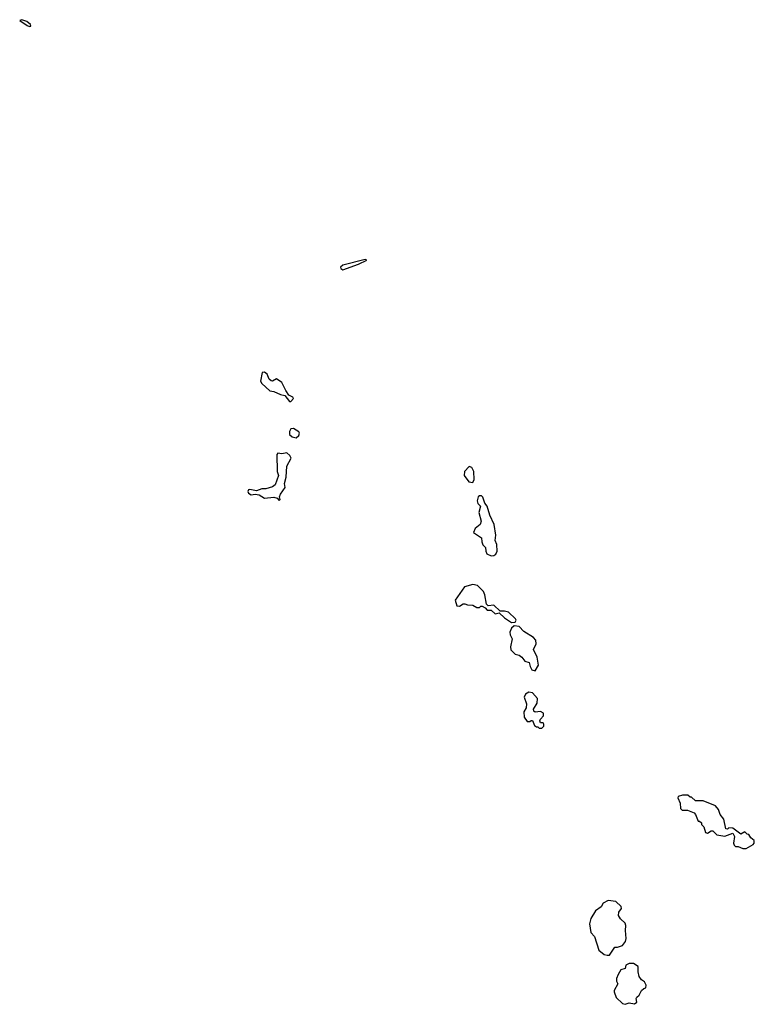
# Model space of a CAD drawing. Extents: x 2601477 to 2753313, y 449408 to 581029.
# Tile 202 of 203: x 2712620 to 2718158, y 557080 to 564500. Entities that reach past the tile are written whole.
import ezdxf

# ---------------------------------------------------------------- set-up
doc = ezdxf.new("R2010")
doc.units = 0

msp = doc.modelspace()

# ---------------------------------------------------------------- linework, layer by layer
at = {"layer": '0CON05XD'}
for points in [[(2712695, 564447.5), (2712705, 564450), (2712702.5, 564465), (2712675, 564486), (2712635, 564500), (2712620, 564495), (2712677.5, 564455), (2712695, 564447.5)], [(2715055, 562614.3), (2715175, 562656.7), (2715237.5, 562687.5), (2715225, 562692.5), (2715055, 562650), (2715039.2, 562635), (2715040, 562625), (2715055, 562614.3)], [(2714665, 561622.2), (2714684.4, 561645), (2714678.6, 561655), (2714650, 561670), (2714625, 561705.7), (2714595.8, 561765.8), (2714555, 561792.5), (2714525, 561775.7), (2714515, 561778.1), (2714500.6, 561790.6), (2714485, 561829.1), (2714465, 561843.6), (2714447.8, 561842.2), (2714435.5, 561775), (2714445, 561757.8), (2714505, 561702.9), (2714535, 561698.9), (2714585, 561674.5), (2714617.5, 561667.5), (2714653.9, 561623.9), (2714665, 561622.2)], [(2714705, 561350), (2714724.5, 561365.5), (2714729.4, 561385), (2714724.4, 561395), (2714685, 561418), (2714665, 561417.5), (2714652.9, 561397.1), (2714655, 561374.5), (2714675, 561356.6), (2714705, 561350)], [(2714575, 560877.5), (2714582.5, 560885), (2714578, 560905), (2714585.7, 560925), (2714620.4, 560975), (2714616.7, 561005), (2714628.2, 561051.8), (2714634, 561135), (2714666.5, 561195), (2714656.3, 561216.3), (2714634.7, 561234.7), (2714595, 561229.2), (2714565.4, 561234.6), (2714557.4, 561222.6), (2714560, 561095), (2714569.7, 561065), (2714545, 560994.4), (2714525, 560980.9), (2714475, 560963.8), (2714445, 560963.8), (2714405, 560949.1), (2714355, 560959.1), (2714343.9, 560956.1), (2714339.4, 560945), (2714345, 560933.1), (2714365, 560920), (2714395, 560924.6), (2714425, 560920.3), (2714465, 560894.7), (2714535, 560902), (2714560, 560895), (2714575, 560877.5)], [(2716035, 561012.5), (2716046, 561034), (2716043.8, 561095), (2716028.8, 561125), (2716007, 561133), (2715973.3, 561095), (2715970, 561065), (2716005, 561016.7), (2716035, 561012.5)], [(2716175, 560460), (2716195, 560461.2), (2716208.8, 560471.2), (2716218.8, 560495), (2716215.8, 560545), (2716203.8, 560575), (2716209.2, 560615), (2716196.7, 560695), (2716162.9, 560765), (2716143.3, 560835), (2716126.4, 560856.4), (2716110.7, 560900.7), (2716100.7, 560910.7), (2716087, 560913), (2716076.4, 560903.6), (2716068.8, 560875), (2716073.3, 560855), (2716093, 560833), (2716082, 560785), (2716098.3, 560721.7), (2716090, 560695), (2716052.5, 560665), (2716040, 560635), (2716100, 560595), (2716102.5, 560565), (2716111.7, 560541.7), (2716131.7, 560521.7), (2716133.9, 560493.9), (2716142.5, 560475), (2716175, 560460)], [(2716328.3, 559958.3), (2716355, 559960), (2716362.5, 559975), (2716357.5, 559985), (2716305, 560036.2), (2716275, 560043.8), (2716242.5, 560042.5), (2716195, 560087.5), (2716151.7, 560081.7), (2716140, 560095), (2716127, 560167), (2716115, 560190), (2716070, 560235), (2716035, 560243.3), (2715973, 560227), (2715903.6, 560126.4), (2715915, 560082.5), (2715935, 560080), (2715963, 560097), (2715975, 560097.5), (2715995, 560090), (2716037, 560087), (2716065, 560070), (2716085, 560070), (2716095, 560080), (2716105, 560080), (2716128.3, 560068.3), (2716145, 560050), (2716175, 560050), (2716203.6, 560023.6), (2716235, 560030), (2716273.6, 559993.6), (2716328.3, 559958.3)], [(2716505, 559592.5), (2716530, 559635), (2716520, 559695), (2716492.5, 559755), (2716514.1, 559795.9), (2716510, 559825), (2716494, 559845), (2716419.7, 559889.7), (2716385, 559927.5), (2716348.3, 559931.7), (2716326.4, 559913.6), (2716313.8, 559885), (2716316.2, 559865), (2716332.5, 559835), (2716318.8, 559775), (2716322.3, 559752.3), (2716355, 559717.5), (2716385, 559710), (2716405.9, 559695.9), (2716427, 559667), (2716460, 559655), (2716467.5, 559625), (2716481.7, 559601.7), (2716505, 559592.5)], [(2716555, 559160), (2716570, 559175), (2716571.7, 559191.7), (2716565, 559200), (2716545, 559200), (2716540, 559215), (2716545, 559230), (2716567.5, 559255), (2716567.5, 559275), (2716545, 559287.5), (2716505, 559282.5), (2716495, 559290), (2716492.5, 559305), (2716521.7, 559348.3), (2716522.5, 559385), (2716485, 559427.5), (2716458.3, 559431.7), (2716433.6, 559416.4), (2716422.5, 559395), (2716440, 559345), (2716437, 559313), (2716420, 559285), (2716423.6, 559243.6), (2716445, 559210), (2716465, 559210), (2716475, 559220), (2716485, 559220), (2716501.7, 559181.7), (2716515, 559170), (2716525, 559170), (2716535, 559160), (2716555, 559160)], [(2718095, 558253.3), (2718150, 558285), (2718157.5, 558295), (2718157.5, 558315), (2718132.5, 558335), (2718115, 558360), (2718103, 558363), (2718085, 558380), (2718055, 558362.5), (2717995, 558407.5), (2717965, 558410), (2717955, 558400), (2717941.7, 558401.7), (2717927.5, 558475), (2717899.3, 558509.3), (2717887.7, 558547.7), (2717866.1, 558576.1), (2717773, 558613), (2717715, 558612.5), (2717685, 558640), (2717675, 558640), (2717656.4, 558656.4), (2717617, 558657), (2717583.6, 558646.4), (2717580, 558635), (2717597.5, 558595), (2717600, 558555), (2717613.6, 558543.6), (2717655, 558542.5), (2717703, 558523), (2717715, 558510), (2717735, 558460), (2717745, 558460), (2717758.3, 558448.3), (2717760, 558435), (2717777, 558417), (2717790, 558375), (2717805, 558370), (2717833, 558387), (2717845, 558387.5), (2717875, 558357.5), (2717935, 558347.5), (2717995, 558370), (2718007.5, 558345), (2718000, 558295), (2718005, 558280), (2718015, 558270), (2718035, 558270), (2718070, 558255), (2718095, 558253.3)], [(2717049.3, 557449.3), (2717065, 557451.2), (2717105, 557510), (2717125, 557510), (2717165, 557522.5), (2717186.1, 557553.9), (2717191.2, 557575), (2717186.2, 557635), (2717190, 557675), (2717185, 557692.5), (2717150, 557725), (2717135, 557750), (2717136.2, 557775), (2717157, 557803), (2717155, 557817.5), (2717113.6, 557853.6), (2717055, 557862.5), (2717017, 557843), (2717003.3, 557815), (2716960, 557785), (2716925, 557727.5), (2716916.4, 557686.4), (2716925, 557620), (2716951.7, 557591.7), (2716985, 557487.5), (2717026.4, 557456.4), (2717049.3, 557449.3)], [(2717185, 557080), (2717215, 557090), (2717255, 557083.8), (2717272.5, 557095), (2717267.5, 557125), (2717272.5, 557135), (2717290, 557150), (2717307, 557183), (2717325, 557200), (2717340, 557205), (2717342.5, 557225), (2717329.5, 557249.5), (2717307.5, 557265), (2717288.8, 557288.8), (2717280.8, 557325), (2717282.5, 557365), (2717247.3, 557387.3), (2717215, 557388), (2717190, 557375), (2717185, 557350), (2717150.7, 557339.3), (2717130, 557305), (2717117.5, 557275), (2717117.5, 557255), (2717127.5, 557235), (2717100, 557185), (2717100, 557175), (2717115, 557132.5), (2717165, 557086.7), (2717185, 557080)]]:
    msp.add_lwpolyline(points, dxfattribs=at)

doc.saveas('drawing.dxf')
